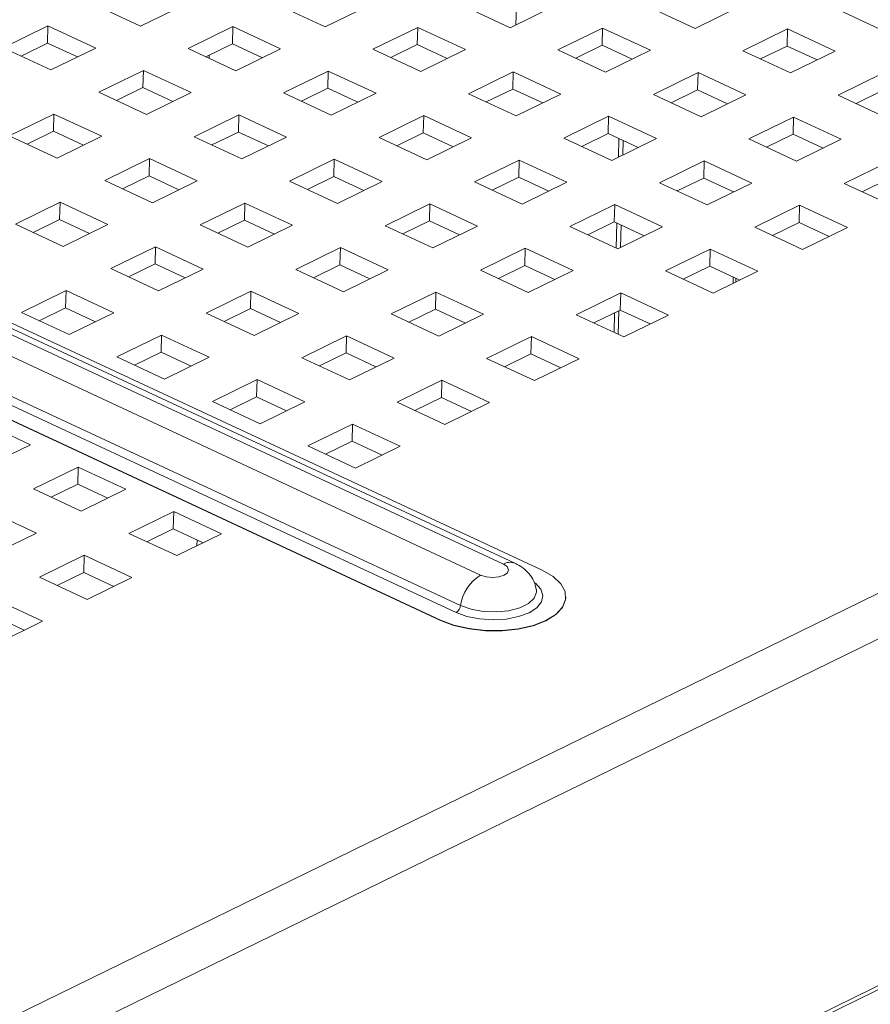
# Paper-space layout '3' of a CAD drawing. Header units: inches. Extents: x 1 to 109, y 1 to 85.
# Tile 36 of 107: x 18.91 to 21.08, y 25.74 to 28.25. Entities that reach past the tile are written whole.
import ezdxf

# ---------------------------------------------------------------- set-up
doc = ezdxf.new("R2010")
doc.units = ezdxf.units.IN
doc.header["$MEASUREMENT"] = 0

psp = doc.layouts.new('3')

# ---------------------------------------------------------------- linework, layer by layer
at = {"color": 7, "linetype": 'Continuous', "lineweight": 15, "ltscale": 5}
for p, q in [((20.1466, 26.864), (8.2894, 32.3881)), ((20.1762, 26.866), (8.319, 32.3902)), ((8.2315, 32.3598), (20.0887, 26.8356)), ((8.3886, 32.3722), (20.2457, 26.848)), ((20.0376, 26.7582), (8.1805, 32.2824)), ((20.026, 26.7406), (8.1688, 32.2648)), ((19.9863, 26.7211), (8.1291, 32.2453)), ((8.1291, 32.2446), (19.9862, 26.7204)), ((17.6813, 25.1165), (26.7062, 29.5304)), ((26.7585, 29.4402), (17.7337, 25.0263)), ((26.7358, 28.5458), (17.711, 24.1319)), ((19.1003, 28.2905), (19.2219, 28.2338)), ((19.2219, 28.2338), (19.3358, 28.2895)), ((19.5713, 28.2886), (19.6929, 28.2319)), ((19.6929, 28.2319), (19.8068, 28.2876)), ((20.0423, 28.2867), (20.164, 28.23)), ((20.164, 28.23), (20.2779, 28.2857)), ((20.18, 28.287), (20.1787, 28.2372)), ((20.5134, 28.2848), (20.635, 28.2281)), ((20.635, 28.2281), (20.7489, 28.2838)), ((20.9844, 28.2829), (21.106, 28.2262)), ((18.9864, 28.2347), (18.8725, 28.179)), ((18.9853, 28.1909), (18.9864, 28.2347)), ((19.108, 28.1781), (18.9864, 28.2347)), ((19.4574, 28.2328), (19.3435, 28.1771)), ((19.4563, 28.189), (19.4574, 28.2328)), ((19.579, 28.1762), (19.4574, 28.2328)), ((19.9284, 28.2309), (19.8145, 28.1752)), ((19.9273, 28.1871), (19.9284, 28.2309)), ((20.0501, 28.1743), (19.9284, 28.2309)), ((20.3995, 28.2291), (20.2856, 28.1733)), ((20.3984, 28.1852), (20.3995, 28.2291)), ((20.5211, 28.1724), (20.3995, 28.2291)), ((20.8705, 28.2272), (20.7566, 28.1714)), ((20.8694, 28.1833), (20.8705, 28.2272)), ((20.9921, 28.1705), (20.8705, 28.2272)), ((18.9178, 28.1579), (18.9853, 28.1909)), ((18.9853, 28.1909), (19.0616, 28.1554)), ((19.3888, 28.156), (19.4563, 28.189)), ((19.4563, 28.189), (19.5326, 28.1535)), ((18.8725, 28.179), (18.9941, 28.1224)), ((18.9941, 28.1224), (19.108, 28.1781)), ((19.3435, 28.1771), (19.4651, 28.1205)), ((19.4651, 28.1205), (19.579, 28.1762)), ((19.8145, 28.1752), (19.9362, 28.1186)), ((19.8598, 28.1541), (19.9273, 28.1871)), ((19.9273, 28.1871), (20.0036, 28.1516)), ((19.9362, 28.1186), (20.0501, 28.1743)), ((20.2856, 28.1733), (20.4072, 28.1167)), ((20.3309, 28.1522), (20.3984, 28.1852)), ((20.3984, 28.1852), (20.4747, 28.1497)), ((20.4072, 28.1167), (20.5211, 28.1724)), ((20.7566, 28.1714), (20.8782, 28.1148)), ((20.8019, 28.1503), (20.8694, 28.1833)), ((20.8694, 28.1833), (20.9457, 28.1478)), ((20.8782, 28.1148), (20.9921, 28.1705)), ((19.3975, 28.1603), (19.3973, 28.1521)), ((19.2296, 28.1214), (19.1157, 28.0657)), ((19.2285, 28.0776), (19.2296, 28.1214)), ((19.3512, 28.0648), (19.2296, 28.1214)), ((19.7006, 28.1195), (19.5867, 28.0638)), ((19.6995, 28.0757), (19.7006, 28.1195)), ((19.8222, 28.0629), (19.7006, 28.1195)), ((20.1717, 28.1176), (20.0578, 28.0619)), ((20.1706, 28.0738), (20.1717, 28.1176)), ((20.2933, 28.061), (20.1717, 28.1176)), ((20.6427, 28.1157), (20.5288, 28.06)), ((20.6416, 28.0719), (20.6427, 28.1157)), ((20.7643, 28.0591), (20.6427, 28.1157)), ((21.1137, 28.1138), (20.9998, 28.0581)), ((19.1157, 28.0657), (19.2373, 28.0091)), ((19.161, 28.0446), (19.2285, 28.0776)), ((19.2285, 28.0776), (19.3048, 28.0421)), ((19.2373, 28.0091), (19.3512, 28.0648)), ((19.5867, 28.0638), (19.7083, 28.0072)), ((19.632, 28.0427), (19.6995, 28.0757)), ((19.6995, 28.0757), (19.7758, 28.0402)), ((19.7083, 28.0072), (19.8222, 28.0629)), ((20.1031, 28.0408), (20.1706, 28.0738)), ((20.1706, 28.0738), (20.2469, 28.0383)), ((20.5741, 28.0389), (20.6416, 28.0719)), ((20.6416, 28.0719), (20.7179, 28.0364)), ((21.0451, 28.037), (21.1126, 28.07)), ((20.0578, 28.0619), (20.1794, 28.0053)), ((20.1794, 28.0053), (20.2933, 28.061)), ((20.5288, 28.06), (20.6504, 28.0034)), ((20.6504, 28.0034), (20.7643, 28.0591)), ((20.9998, 28.0581), (21.1214, 28.0015)), ((19.0018, 28.01), (18.8879, 27.9543)), ((19.0007, 27.9662), (19.0018, 28.01)), ((19.1234, 27.9534), (19.0018, 28.01)), ((19.4728, 28.0081), (19.3589, 27.9524)), ((19.4717, 27.9643), (19.4728, 28.0081)), ((19.5944, 27.9515), (19.4728, 28.0081)), ((19.9439, 28.0062), (19.83, 27.9505)), ((19.9427, 27.9624), (19.9439, 28.0062)), ((20.0655, 27.9496), (19.9439, 28.0062)), ((20.4149, 28.0043), (20.301, 27.9486)), ((20.4138, 27.9605), (20.4149, 28.0043)), ((20.5365, 27.9477), (20.4149, 28.0043)), ((20.8859, 28.0024), (20.772, 27.9467)), ((20.8848, 27.9586), (20.8859, 28.0024)), ((21.0075, 27.9458), (20.8859, 28.0024)), ((18.9332, 27.9332), (19.0007, 27.9662)), ((19.0007, 27.9662), (19.077, 27.9307)), ((19.4042, 27.9313), (19.4717, 27.9643)), ((19.4717, 27.9643), (19.548, 27.9288)), ((19.8753, 27.9294), (19.9427, 27.9624)), ((19.9427, 27.9624), (20.0191, 27.9269)), ((18.8879, 27.9543), (19.0095, 27.8976)), ((19.0095, 27.8976), (19.1234, 27.9534)), ((19.3589, 27.9524), (19.4805, 27.8957)), ((19.4805, 27.8957), (19.5944, 27.9515)), ((19.83, 27.9505), (19.9516, 27.8938)), ((19.9516, 27.8938), (20.0655, 27.9496)), ((20.301, 27.9486), (20.4226, 27.8919)), ((20.3463, 27.9275), (20.4138, 27.9605)), ((20.4138, 27.9605), (20.4901, 27.925)), ((20.4226, 27.8919), (20.5365, 27.9477)), ((20.451, 27.9058), (20.4519, 27.9427)), ((20.772, 27.9467), (20.8936, 27.8901)), ((20.8173, 27.9256), (20.8848, 27.9586)), ((20.8848, 27.9586), (20.9611, 27.9231)), ((20.8936, 27.8901), (21.0075, 27.9458)), ((19.245, 27.8967), (19.1311, 27.841)), ((19.2439, 27.8529), (19.245, 27.8967)), ((19.3666, 27.84), (19.245, 27.8967)), ((19.716, 27.8948), (19.6021, 27.8391)), ((19.7149, 27.851), (19.716, 27.8948)), ((19.8377, 27.8381), (19.716, 27.8948)), ((20.1871, 27.8929), (20.0732, 27.8372)), ((20.186, 27.8491), (20.1871, 27.8929)), ((20.3087, 27.8362), (20.1871, 27.8929)), ((20.6581, 27.891), (20.5442, 27.8353)), ((20.657, 27.8472), (20.6581, 27.891)), ((20.7797, 27.8343), (20.6581, 27.891)), ((21.1292, 27.8891), (21.0152, 27.8334)), ((19.1311, 27.841), (19.2527, 27.7843)), ((19.1764, 27.8199), (19.2439, 27.8529)), ((19.2439, 27.8529), (19.3202, 27.8173)), ((19.2527, 27.7843), (19.3666, 27.84)), ((19.6021, 27.8391), (19.7238, 27.7824)), ((19.6474, 27.818), (19.7149, 27.851)), ((19.7149, 27.851), (19.7912, 27.8154)), ((19.7238, 27.7824), (19.8377, 27.8381)), ((20.0732, 27.8372), (20.1948, 27.7805)), ((20.1185, 27.8161), (20.186, 27.8491)), ((20.186, 27.8491), (20.2623, 27.8135)), ((20.5895, 27.8142), (20.657, 27.8472)), ((20.657, 27.8472), (20.7333, 27.8116)), ((21.0605, 27.8123), (21.128, 27.8453)), ((20.1948, 27.7805), (20.3087, 27.8362)), ((20.5442, 27.8353), (20.6658, 27.7786)), ((20.6658, 27.7786), (20.7797, 27.8343)), ((21.0152, 27.8334), (21.1369, 27.7767)), ((19.0172, 27.7853), (18.9033, 27.7296)), ((19.0161, 27.7415), (19.0172, 27.7853)), ((19.1388, 27.7286), (19.0172, 27.7853)), ((19.4882, 27.7834), (19.3743, 27.7277)), ((19.4871, 27.7396), (19.4882, 27.7834)), ((19.6098, 27.7267), (19.4882, 27.7834)), ((19.9593, 27.7815), (19.8454, 27.7258)), ((19.9582, 27.7377), (19.9593, 27.7815)), ((20.0809, 27.7248), (19.9593, 27.7815)), ((20.4303, 27.7796), (20.3164, 27.7239)), ((20.4292, 27.7358), (20.4303, 27.7796)), ((20.5519, 27.7229), (20.4303, 27.7796)), ((20.9013, 27.7777), (20.7874, 27.722)), ((20.9002, 27.7339), (20.9013, 27.7777)), ((21.023, 27.721), (20.9013, 27.7777)), ((18.9486, 27.7085), (19.0161, 27.7415)), ((19.0161, 27.7415), (19.0924, 27.7059)), ((19.4196, 27.7066), (19.4871, 27.7396)), ((19.4871, 27.7396), (19.5634, 27.704)), ((19.8907, 27.7047), (19.9582, 27.7377)), ((19.9582, 27.7377), (20.0345, 27.7021)), ((18.9033, 27.7296), (19.0249, 27.6729)), ((19.0249, 27.6729), (19.1388, 27.7286)), ((19.3743, 27.7277), (19.4959, 27.671)), ((19.4959, 27.671), (19.6098, 27.7267)), ((19.8454, 27.7258), (19.967, 27.6691)), ((19.967, 27.6691), (20.0809, 27.7248)), ((20.3164, 27.7239), (20.438, 27.6672)), ((20.3617, 27.7028), (20.4292, 27.7358)), ((20.4292, 27.7358), (20.5055, 27.7002)), ((20.438, 27.6672), (20.5519, 27.7229)), ((20.445, 27.6706), (20.4464, 27.7277)), ((20.7874, 27.722), (20.909, 27.6653)), ((20.8327, 27.7009), (20.9002, 27.7339)), ((20.9002, 27.7339), (20.9765, 27.6983)), ((20.909, 27.6653), (21.023, 27.721)), ((19.2604, 27.672), (19.1465, 27.6163)), ((19.2593, 27.6282), (19.2604, 27.672)), ((19.382, 27.6153), (19.2604, 27.672)), ((19.7315, 27.6701), (19.6176, 27.6144)), ((19.7303, 27.6263), (19.7315, 27.6701)), ((19.8531, 27.6134), (19.7315, 27.6701)), ((20.2025, 27.6682), (20.0886, 27.6125)), ((20.2014, 27.6244), (20.2025, 27.6682)), ((20.3241, 27.6115), (20.2025, 27.6682)), ((20.6735, 27.6663), (20.5596, 27.6106)), ((20.6724, 27.6225), (20.6735, 27.6663)), ((20.7951, 27.6096), (20.6735, 27.6663)), ((19.1465, 27.6163), (19.2681, 27.5596)), ((19.1918, 27.5951), (19.2593, 27.6282)), ((19.2593, 27.6282), (19.3356, 27.5926)), ((19.2681, 27.5596), (19.382, 27.6153)), ((19.6176, 27.6144), (19.7392, 27.5577)), ((19.6629, 27.5932), (19.7303, 27.6263)), ((19.7303, 27.6263), (19.8067, 27.5907)), ((19.7392, 27.5577), (19.8531, 27.6134)), ((20.0886, 27.6125), (20.2102, 27.5558)), ((20.1339, 27.5913), (20.2014, 27.6244)), ((20.2014, 27.6244), (20.2777, 27.5888)), ((20.2102, 27.5558), (20.3241, 27.6115)), ((20.6049, 27.5894), (20.6724, 27.6225)), ((20.6724, 27.6225), (20.7487, 27.5869)), ((20.5596, 27.6106), (20.6812, 27.5539)), ((20.6812, 27.5539), (20.7951, 27.6096)), ((20.7387, 27.582), (20.7389, 27.5915)), ((19.0326, 27.5605), (18.9187, 27.5048)), ((19.0315, 27.5167), (19.0326, 27.5605)), ((19.1542, 27.5039), (19.0326, 27.5605)), ((19.5036, 27.5586), (19.3897, 27.5029)), ((19.5025, 27.5148), (19.5036, 27.5586)), ((19.6253, 27.502), (19.5036, 27.5586)), ((19.9747, 27.5567), (19.8608, 27.501)), ((19.9736, 27.5129), (19.9747, 27.5567)), ((20.0963, 27.5001), (19.9747, 27.5567)), ((20.4457, 27.5548), (20.3318, 27.4991)), ((20.4446, 27.511), (20.4457, 27.5548)), ((20.5673, 27.4982), (20.4457, 27.5548)), ((18.964, 27.4837), (19.0315, 27.5167)), ((19.0315, 27.5167), (19.1078, 27.4812)), ((19.435, 27.4818), (19.5025, 27.5148)), ((19.5025, 27.5148), (19.5788, 27.4793)), ((19.9061, 27.4799), (19.9736, 27.5129)), ((19.9736, 27.5129), (20.0499, 27.4774)), ((20.3771, 27.478), (20.4446, 27.511)), ((20.4446, 27.511), (20.5209, 27.4755)), ((18.9187, 27.5048), (19.0403, 27.4482)), ((19.0403, 27.4482), (19.1542, 27.5039)), ((19.3897, 27.5029), (19.5114, 27.4463)), ((19.5114, 27.4463), (19.6253, 27.502)), ((19.8608, 27.501), (19.9824, 27.4444)), ((19.9824, 27.4444), (20.0963, 27.5001)), ((20.3318, 27.4991), (20.4534, 27.4425)), ((20.4394, 27.449), (20.4409, 27.5092)), ((20.4534, 27.4425), (20.5673, 27.4982)), ((19.2758, 27.4472), (19.1619, 27.3915)), ((19.2747, 27.4034), (19.2758, 27.4472)), ((19.3974, 27.3906), (19.2758, 27.4472)), ((19.7469, 27.4453), (19.633, 27.3896)), ((19.7458, 27.4015), (19.7469, 27.4453)), ((19.8685, 27.3887), (19.7469, 27.4453)), ((20.2179, 27.4434), (20.104, 27.3877)), ((20.2168, 27.3996), (20.2179, 27.4434)), ((20.3395, 27.3868), (20.2179, 27.4434)), ((19.1619, 27.3915), (19.2835, 27.3349)), ((19.2072, 27.3704), (19.2747, 27.4034)), ((19.2747, 27.4034), (19.351, 27.3679)), ((19.2835, 27.3349), (19.3974, 27.3906)), ((19.633, 27.3896), (19.7546, 27.333)), ((19.6783, 27.3685), (19.7458, 27.4015)), ((19.7458, 27.4015), (19.8221, 27.366)), ((19.7546, 27.333), (19.8685, 27.3887)), ((20.104, 27.3877), (20.2256, 27.3311)), ((20.1493, 27.3666), (20.2168, 27.3996)), ((20.2168, 27.3996), (20.2931, 27.3641)), ((20.2256, 27.3311), (20.3395, 27.3868)), ((19.5191, 27.3339), (19.4052, 27.2782)), ((19.5179, 27.2901), (19.5191, 27.3339)), ((19.6407, 27.2773), (19.5191, 27.3339)), ((19.9901, 27.332), (19.8762, 27.2763)), ((19.989, 27.2882), (19.9901, 27.332)), ((20.1117, 27.2754), (19.9901, 27.332)), ((19.4505, 27.2571), (19.5179, 27.2901)), ((19.5179, 27.2901), (19.5943, 27.2545)), ((19.9215, 27.2552), (19.989, 27.2882)), ((19.989, 27.2882), (20.0653, 27.2527)), ((19.4052, 27.2782), (19.5268, 27.2215)), ((19.5268, 27.2215), (19.6407, 27.2773)), ((19.8762, 27.2763), (19.9978, 27.2196)), ((19.9978, 27.2196), (20.1117, 27.2754)), ((18.9418, 27.1677), (18.8202, 27.2244)), ((19.7623, 27.2206), (19.6484, 27.1649)), ((19.7612, 27.1768), (19.7623, 27.2206)), ((19.8839, 27.1639), (19.7623, 27.2206)), ((18.8279, 27.112), (18.9418, 27.1677)), ((19.6484, 27.1649), (19.77, 27.1082)), ((19.6937, 27.1438), (19.7612, 27.1768)), ((19.7612, 27.1768), (19.8375, 27.1412)), ((19.77, 27.1082), (19.8839, 27.1639)), ((23.959, 27.1774), (20.7182, 25.5924)), ((19.0634, 27.1111), (18.9495, 27.0554)), ((19.0623, 27.0673), (19.0634, 27.1111)), ((19.185, 27.0544), (19.0634, 27.1111)), ((18.9948, 27.0343), (19.0623, 27.0673)), ((19.0623, 27.0673), (19.1386, 27.0317)), ((18.9495, 27.0554), (19.0711, 26.9987)), ((19.0711, 26.9987), (19.185, 27.0544)), ((18.9572, 26.943), (18.8356, 26.9997)), ((19.3067, 26.9978), (19.1928, 26.942)), ((19.3056, 26.9539), (19.3067, 26.9978)), ((19.4283, 26.9411), (19.3067, 26.9978)), ((18.8433, 26.8873), (18.9572, 26.943)), ((19.1928, 26.942), (19.3144, 26.8854)), ((19.2381, 26.9209), (19.3056, 26.9539)), ((19.3056, 26.9539), (19.3819, 26.9184)), ((19.3144, 26.8854), (19.4283, 26.9411)), ((19.3662, 26.9257), (19.3658, 26.9105)), ((19.0789, 26.8863), (18.9649, 26.8306)), ((19.0777, 26.8425), (19.0789, 26.8863)), ((19.2005, 26.8297), (19.0789, 26.8863)), ((19.0102, 26.8095), (19.0777, 26.8425)), ((19.0777, 26.8425), (19.154, 26.807)), ((18.9649, 26.8306), (19.0866, 26.774)), ((19.0866, 26.774), (19.2005, 26.8297)), ((18.9727, 26.7183), (18.851, 26.7749)), ((20.3058, 26.779), (20.3058, 26.7798)), ((18.8499, 26.7311), (18.9262, 26.6956)), ((18.8587, 26.6626), (18.9727, 26.7183)), ((19.9863, 26.7211), (19.9862, 26.7204))]:
    psp.add_line(p, q, dxfattribs=at)
at = {"color": 8, "linetype": 'Continuous', "lineweight": 15, "ltscale": 5}
for p, q in [((20.4399, 27.9004), (20.4411, 27.9478)), ((20.434, 27.6691), (20.4357, 27.7328)), ((20.7321, 27.5787), (20.7324, 27.5945)), ((20.4286, 27.4541), (20.4298, 27.5038))]:
    psp.add_line(p, q, dxfattribs=at)
at = {"color": 7, "linetype": 'Continuous', "lineweight": 15, "ltscale": 5, "flags": 128}
for points in [[(20.0887, 26.8356), (20.1027, 26.8312), (20.119, 26.8296), (20.1351, 26.8311), (20.1486, 26.8354), (20.1573, 26.8419), (20.16, 26.8496), (20.1562, 26.8574), (20.1466, 26.864)], [(20.2457, 26.848), (20.2733, 26.8321), (20.293, 26.8138), (20.3038, 26.794), (20.3052, 26.7737), (20.2971, 26.754), (20.2799, 26.7358), (20.2545, 26.7201), (20.2222, 26.7076), (20.1845, 26.6989), (20.1434, 26.6946), (20.1009, 26.6948), (20.0592, 26.6994), (20.0203, 26.7084), (19.9863, 26.7211)], [(19.9862, 26.7204), (20.0203, 26.7076), (20.0592, 26.6987), (20.1009, 26.694), (20.1434, 26.6938), (20.1845, 26.6982), (20.2222, 26.7068), (20.2545, 26.7193), (20.2799, 26.7351), (20.2971, 26.7533), (20.3052, 26.773), (20.3058, 26.779)]]:
    psp.add_lwpolyline(points, dxfattribs=at)
at = {"color": 8, "linetype": 'Continuous', "lineweight": 15, "ltscale": 5, "flags": 128}
for points in [[(20.2285, 26.815), (20.242, 26.8003), (20.2476, 26.7841), (20.2442, 26.7678), (20.2321, 26.7528), (20.2121, 26.7398), (20.1855, 26.73), (20.1542, 26.7238), (20.1203, 26.7218), (20.0861, 26.7241), (20.0539, 26.7305), (20.026, 26.7406)], [(20.2309, 26.7995), (20.2313, 26.7923), (20.2254, 26.7771), (20.2106, 26.7634), (20.1883, 26.7525), (20.16, 26.7451), (20.1283, 26.7419), (20.0955, 26.7431), (20.0645, 26.7487), (20.0376, 26.7582)]]:
    psp.add_lwpolyline(points, dxfattribs=at)
at = {"color": 8, "linetype": 'Continuous', "lineweight": 15, "ltscale": 25}
psp.add_arc((20.1635, 26.8345), 0.0339, 68.7162, 119.9009, dxfattribs=at)
at = {"color": 7, "linetype": 'Continuous', "lineweight": 15, "ltscale": 25}
for centre, radius, start, end in [((20.1443, 26.7434), 0.1077, 121.0913, 172.0994), ((20.0134, 26.7616), 0.0245, 301.0926, 352.0969)]:
    psp.add_arc(centre, radius, start, end, dxfattribs=at)
at = {"color": 7, "linetype": 'Continuous', "lineweight": 15, "ltscale": 5}
psp.add_open_spline([(20.23, 26.7995), (20.2291, 26.8046), (20.2268, 26.8174), (20.2162, 26.835), (20.2009, 26.8514), (20.1868, 26.8609), (20.1781, 26.8651), (20.1762, 26.866)], degree=3, knots=[0, 0, 0, 0, 0.1738881, 0.4282245, 0.6746179, 0.9284883, 1, 1, 1, 1], dxfattribs=at)

doc.saveas('drawing.dxf')
